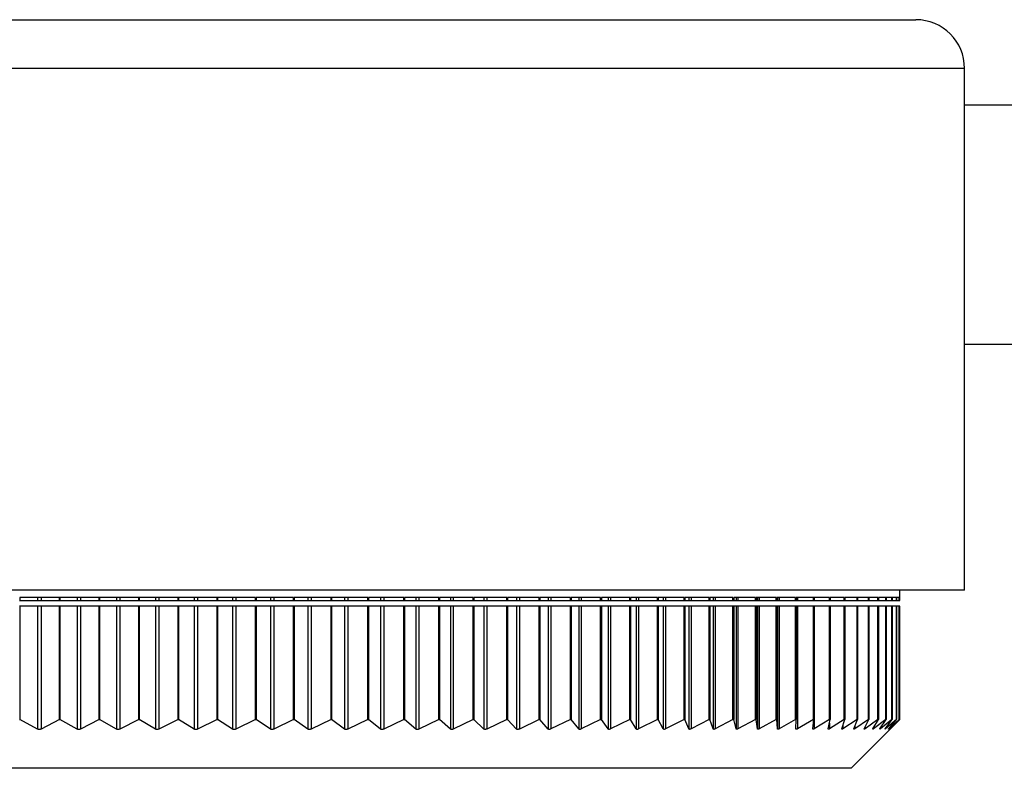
# Model space of a CAD drawing. Header units: millimetres. Extents: x 397 to 966, y 350 to 700.
# Tile 11 of 31: x 642.85 to 650.93, y 350.26 to 356.4. Entities that reach past the tile are written whole.
import ezdxf

# ---------------------------------------------------------------- set-up
doc = ezdxf.new("R2010")
doc.units = ezdxf.units.MM

msp = doc.modelspace()

# ---------------------------------------------------------------- linework, layer by layer
at = {"color": 7, "linetype": 'Continuous', "lineweight": 25}
for p, q in [((634.999, 356.4026), (644.2664, 356.4026)), ((644.2664, 356.4026), (650.199, 356.4026)), ((650.599, 351.7226), (650.599, 356.0026)), ((680.0222, 355.7026), (650.599, 355.7026)), ((650.599, 353.7426), (680.0369, 353.7426)), ((644.3542, 351.7226), (634.599, 351.7226)), ((650.599, 351.7226), (644.3542, 351.7226)), ((650.069, 351.6382), (650.069, 351.7226)), ((642.8479, 351.6382), (642.8504, 351.6382)), ((643.1756, 351.6626), (642.8504, 351.6626)), ((642.8504, 351.6626), (642.8504, 351.6382)), ((642.8504, 351.6382), (642.9963, 351.6382)), ((642.9963, 351.6626), (642.9963, 351.6382)), ((642.9963, 351.6382), (643.0243, 351.6382)), ((643.0243, 351.6626), (643.0243, 351.6382)), ((643.0243, 351.6382), (643.1756, 351.6382)), ((643.1756, 351.6382), (643.1756, 351.6626)), ((643.1756, 351.6382), (643.1783, 351.6382)), ((643.5021, 351.6626), (643.1783, 351.6626)), ((643.1783, 351.6626), (643.1783, 351.6382)), ((643.1783, 351.6382), (643.3202, 351.6382)), ((643.3202, 351.6626), (643.3202, 351.6382)), ((643.3202, 351.6382), (643.3481, 351.6382)), ((643.3481, 351.6626), (643.3481, 351.6382)), ((643.3481, 351.6382), (643.5021, 351.6382)), ((643.5021, 351.6382), (643.5021, 351.6626)), ((643.5021, 351.6382), (643.5051, 351.6382)), ((643.8268, 351.6626), (643.5051, 351.6626)), ((643.5051, 351.6626), (643.5051, 351.6382)), ((643.5051, 351.6382), (643.6427, 351.6382)), ((643.6427, 351.6626), (643.6427, 351.6382)), ((643.6427, 351.6382), (643.6704, 351.6382)), ((643.6704, 351.6626), (643.6704, 351.6382)), ((643.6704, 351.6382), (643.8268, 351.6382)), ((643.8268, 351.6382), (643.8268, 351.6626)), ((643.8268, 351.6382), (643.8301, 351.6382)), ((644.1492, 351.6626), (643.8301, 351.6626)), ((643.8301, 351.6626), (643.8301, 351.6382)), ((643.8301, 351.6382), (643.9632, 351.6382)), ((643.9632, 351.6626), (643.9632, 351.6382)), ((643.9632, 351.6382), (643.9907, 351.6382)), ((643.9907, 351.6626), (643.9907, 351.6382)), ((643.9907, 351.6382), (644.1492, 351.6382)), ((644.1492, 351.6382), (644.1492, 351.6626)), ((644.1492, 351.6382), (644.1528, 351.6382)), ((644.4686, 351.6626), (644.1528, 351.6626)), ((644.1528, 351.6626), (644.1528, 351.6382)), ((644.1528, 351.6382), (644.281, 351.6382)), ((644.281, 351.6626), (644.281, 351.6382)), ((644.281, 351.6382), (644.3083, 351.6382)), ((644.3083, 351.6626), (644.3083, 351.6382)), ((644.3083, 351.6382), (644.4686, 351.6382)), ((644.4686, 351.6382), (644.4686, 351.6626)), ((644.4686, 351.6382), (644.4724, 351.6382)), ((644.7844, 351.6626), (644.4724, 351.6626)), ((644.4724, 351.6626), (644.4724, 351.6382)), ((644.4724, 351.6382), (644.5956, 351.6382)), ((644.5956, 351.6626), (644.5956, 351.6382)), ((644.5956, 351.6382), (644.6226, 351.6382)), ((644.6226, 351.6626), (644.6226, 351.6382)), ((644.6226, 351.6382), (644.7844, 351.6382)), ((644.7844, 351.6382), (644.7844, 351.6626)), ((644.7844, 351.6382), (644.7885, 351.6382)), ((645.0959, 351.6626), (644.7885, 351.6626)), ((644.7885, 351.6626), (644.7885, 351.6382)), ((644.7885, 351.6382), (644.9063, 351.6382)), ((644.9063, 351.6626), (644.9063, 351.6382)), ((644.9063, 351.6382), (644.933, 351.6382)), ((644.933, 351.6626), (644.933, 351.6382)), ((644.933, 351.6382), (645.0959, 351.6382)), ((645.0959, 351.6382), (645.0959, 351.6626)), ((645.0959, 351.6382), (645.1003, 351.6382)), ((645.4026, 351.6626), (645.1003, 351.6626)), ((645.1003, 351.6626), (645.1003, 351.6382)), ((645.1003, 351.6382), (645.2126, 351.6382)), ((645.2126, 351.6626), (645.2126, 351.6382)), ((645.2126, 351.6382), (645.2389, 351.6382)), ((645.2389, 351.6626), (645.2389, 351.6382)), ((645.2389, 351.6382), (645.4026, 351.6382)), ((645.4026, 351.6382), (645.4026, 351.6626)), ((645.4026, 351.6382), (645.4072, 351.6382)), ((645.7039, 351.6626), (645.4072, 351.6626)), ((645.4072, 351.6626), (645.4072, 351.6382)), ((645.4072, 351.6382), (645.5139, 351.6382)), ((645.5139, 351.6626), (645.5139, 351.6382)), ((645.5139, 351.6382), (645.5397, 351.6382)), ((645.5397, 351.6626), (645.5397, 351.6382)), ((645.5397, 351.6382), (645.7039, 351.6382)), ((645.7039, 351.6382), (645.7039, 351.6626)), ((645.7039, 351.6382), (645.7088, 351.6382)), ((645.9992, 351.6626), (645.7088, 351.6626)), ((645.7088, 351.6626), (645.7088, 351.6382)), ((645.7088, 351.6382), (645.8095, 351.6382)), ((645.8095, 351.6626), (645.8095, 351.6382)), ((645.8095, 351.6382), (645.8348, 351.6382)), ((645.8348, 351.6626), (645.8348, 351.6382)), ((645.8348, 351.6382), (645.9992, 351.6382)), ((645.9992, 351.6382), (645.9992, 351.6626)), ((645.9992, 351.6382), (646.0043, 351.6382)), ((646.288, 351.6626), (646.0043, 351.6626)), ((646.0043, 351.6626), (646.0043, 351.6382)), ((646.0043, 351.6382), (646.099, 351.6382)), ((646.099, 351.6626), (646.099, 351.6382)), ((646.099, 351.6382), (646.1237, 351.6382)), ((646.1237, 351.6626), (646.1237, 351.6382)), ((646.1237, 351.6382), (646.288, 351.6382)), ((646.288, 351.6382), (646.288, 351.6626)), ((646.288, 351.6382), (646.2932, 351.6382)), ((646.5696, 351.6626), (646.2932, 351.6626)), ((646.2932, 351.6626), (646.2932, 351.6382)), ((646.2932, 351.6382), (646.3817, 351.6382)), ((646.3817, 351.6626), (646.3817, 351.6382)), ((646.3817, 351.6382), (646.4058, 351.6382)), ((646.4058, 351.6626), (646.4058, 351.6382)), ((646.4058, 351.6382), (646.5696, 351.6382)), ((646.5696, 351.6382), (646.5696, 351.6626)), ((646.5696, 351.6382), (646.575, 351.6382)), ((646.8435, 351.6626), (646.575, 351.6626)), ((646.575, 351.6626), (646.575, 351.6382)), ((646.575, 351.6382), (646.657, 351.6382)), ((646.657, 351.6626), (646.657, 351.6382)), ((646.657, 351.6382), (646.6805, 351.6382)), ((646.6805, 351.6626), (646.6805, 351.6382)), ((646.6805, 351.6382), (646.8435, 351.6382)), ((646.8435, 351.6382), (646.8435, 351.6626)), ((646.8435, 351.6382), (646.8491, 351.6382)), ((647.1093, 351.6626), (646.8491, 351.6626)), ((646.8491, 351.6626), (646.8491, 351.6382)), ((646.8491, 351.6382), (646.9246, 351.6382)), ((646.9246, 351.6626), (646.9246, 351.6382)), ((646.9246, 351.6382), (646.9474, 351.6382)), ((646.9474, 351.6626), (646.9474, 351.6382)), ((646.9474, 351.6382), (647.1093, 351.6382)), ((647.1093, 351.6382), (647.1093, 351.6626)), ((647.1093, 351.6382), (647.115, 351.6382)), ((647.3664, 351.6626), (647.115, 351.6626)), ((647.115, 351.6626), (647.115, 351.6382)), ((647.115, 351.6382), (647.1838, 351.6382)), ((647.1838, 351.6626), (647.1838, 351.6382)), ((647.1838, 351.6382), (647.2058, 351.6382)), ((647.2058, 351.6626), (647.2058, 351.6382)), ((647.2058, 351.6382), (647.3664, 351.6382)), ((647.3664, 351.6382), (647.3664, 351.6626)), ((647.3664, 351.6382), (647.3722, 351.6382)), ((647.6143, 351.6626), (647.3722, 351.6626)), ((647.3722, 351.6626), (647.3722, 351.6382)), ((647.3722, 351.6382), (647.4342, 351.6382)), ((647.4342, 351.6626), (647.4342, 351.6382)), ((647.4342, 351.6382), (647.4554, 351.6382)), ((647.4554, 351.6626), (647.4554, 351.6382)), ((647.4554, 351.6382), (647.6143, 351.6382)), ((647.6143, 351.6382), (647.6143, 351.6626)), ((647.6143, 351.6382), (647.6201, 351.6382)), ((647.8525, 351.6626), (647.6201, 351.6626)), ((647.6201, 351.6626), (647.6201, 351.6382)), ((647.6201, 351.6382), (647.6752, 351.6382)), ((647.6752, 351.6626), (647.6752, 351.6382)), ((647.6752, 351.6382), (647.6956, 351.6382)), ((647.6956, 351.6626), (647.6956, 351.6382)), ((647.6956, 351.6382), (647.8525, 351.6382)), ((647.8525, 351.6382), (647.8525, 351.6626)), ((647.8525, 351.6382), (647.8584, 351.6382)), ((648.0805, 351.6626), (647.8584, 351.6626)), ((647.8584, 351.6626), (647.8584, 351.6382)), ((647.8584, 351.6382), (647.9064, 351.6382)), ((647.9064, 351.6626), (647.9064, 351.6382)), ((647.9064, 351.6382), (647.926, 351.6382)), ((647.926, 351.6626), (647.926, 351.6382)), ((647.926, 351.6382), (648.0805, 351.6382)), ((648.0805, 351.6382), (648.0805, 351.6626)), ((648.0805, 351.6382), (648.0864, 351.6382)), ((648.298, 351.6626), (648.0864, 351.6626)), ((648.0864, 351.6626), (648.0864, 351.6382)), ((648.0864, 351.6382), (648.1274, 351.6382)), ((648.1274, 351.6626), (648.1274, 351.6382)), ((648.1274, 351.6382), (648.1461, 351.6382)), ((648.1461, 351.6626), (648.1461, 351.6382)), ((648.1461, 351.6382), (648.298, 351.6382)), ((648.298, 351.6382), (648.298, 351.6626)), ((648.298, 351.6382), (648.3039, 351.6382)), ((648.5045, 351.6626), (648.3039, 351.6626)), ((648.3039, 351.6626), (648.3039, 351.6382)), ((648.3039, 351.6382), (648.3378, 351.6382)), ((648.3378, 351.6626), (648.3378, 351.6382)), ((648.3378, 351.6382), (648.3555, 351.6382)), ((648.3555, 351.6626), (648.3555, 351.6382)), ((648.3555, 351.6382), (648.5045, 351.6382)), ((648.5045, 351.6382), (648.5045, 351.6626)), ((648.5045, 351.6382), (648.5103, 351.6382)), ((648.6996, 351.6626), (648.5103, 351.6626)), ((648.5103, 351.6626), (648.5103, 351.6382)), ((648.5103, 351.6382), (648.537, 351.6382)), ((648.537, 351.6626), (648.537, 351.6382)), ((648.537, 351.6382), (648.5538, 351.6382)), ((648.5538, 351.6626), (648.5538, 351.6382)), ((648.5538, 351.6382), (648.6996, 351.6382)), ((648.6996, 351.6382), (648.6996, 351.6626)), ((648.6996, 351.6382), (648.7053, 351.6382)), ((648.883, 351.6626), (648.7053, 351.6626)), ((648.7053, 351.6626), (648.7053, 351.6382)), ((648.7053, 351.6382), (648.7248, 351.6382)), ((648.7248, 351.6626), (648.7248, 351.6382)), ((648.7248, 351.6382), (648.7406, 351.6382)), ((648.7406, 351.6626), (648.7406, 351.6382)), ((648.7406, 351.6382), (648.883, 351.6382)), ((648.883, 351.6382), (648.883, 351.6626)), ((648.883, 351.6382), (648.8885, 351.6382)), ((649.0542, 351.6626), (648.8885, 351.6626)), ((648.8885, 351.6626), (648.8885, 351.6382)), ((648.8885, 351.6382), (648.9008, 351.6382)), ((648.9008, 351.6626), (648.9008, 351.6382)), ((648.9008, 351.6382), (648.9155, 351.6382)), ((648.9155, 351.6626), (648.9155, 351.6382)), ((648.9155, 351.6382), (649.0542, 351.6382)), ((649.0542, 351.6382), (649.0542, 351.6626)), ((649.0542, 351.6382), (649.0596, 351.6382)), ((649.213, 351.6626), (649.0596, 351.6626)), ((649.0596, 351.6626), (649.0596, 351.6382)), ((649.0596, 351.6382), (649.0646, 351.6382)), ((649.0646, 351.6626), (649.0646, 351.6382)), ((649.0646, 351.6382), (649.0783, 351.6382)), ((649.0783, 351.6626), (649.0783, 351.6382)), ((649.0783, 351.6382), (649.213, 351.6382)), ((649.213, 351.6382), (649.213, 351.6626)), ((649.213, 351.6382), (649.2181, 351.6382)), ((649.359, 351.6626), (649.2181, 351.6626)), ((649.2181, 351.6626), (649.2181, 351.6382)), ((649.2181, 351.6382), (649.2285, 351.6382)), ((649.2285, 351.6626), (649.2285, 351.6382)), ((649.2285, 351.6382), (649.359, 351.6382)), ((649.359, 351.6382), (649.359, 351.6626)), ((649.359, 351.6382), (649.3639, 351.6382)), ((649.492, 351.6626), (649.3639, 351.6626)), ((649.3639, 351.6626), (649.3639, 351.6382)), ((649.3639, 351.6382), (649.366, 351.6382)), ((649.366, 351.6626), (649.366, 351.6382)), ((649.366, 351.6382), (649.492, 351.6382)), ((649.492, 351.6382), (649.492, 351.6626)), ((649.492, 351.6382), (649.4966, 351.6382)), ((649.6117, 351.6626), (649.4966, 351.6626)), ((649.4966, 351.6626), (649.4966, 351.6382)), ((649.4966, 351.6382), (649.6117, 351.6382)), ((649.6117, 351.6382), (649.6117, 351.6626)), ((649.6117, 351.6382), (649.6159, 351.6382)), ((649.7179, 351.6626), (649.6159, 351.6626)), ((649.6159, 351.6626), (649.6159, 351.6382)), ((649.6159, 351.6382), (649.7179, 351.6382)), ((649.7179, 351.6382), (649.7179, 351.6626)), ((649.7179, 351.6382), (649.7217, 351.6382)), ((649.8104, 351.6626), (649.7217, 351.6626)), ((649.7217, 351.6626), (649.7217, 351.6382)), ((649.7217, 351.6382), (649.8104, 351.6382)), ((649.8104, 351.6382), (649.8104, 351.6626)), ((649.8104, 351.6382), (649.8138, 351.6382)), ((649.889, 351.6626), (649.8138, 351.6626)), ((649.8138, 351.6626), (649.8138, 351.6382)), ((649.8138, 351.6382), (649.889, 351.6382)), ((649.889, 351.6382), (649.889, 351.6626)), ((649.889, 351.6382), (649.8919, 351.6382)), ((649.9535, 351.6626), (649.8919, 351.6626)), ((649.8919, 351.6626), (649.8919, 351.6382)), ((649.8919, 351.6382), (649.9535, 351.6382)), ((649.9535, 351.6382), (649.9535, 351.6626)), ((649.9535, 351.6382), (649.9559, 351.6382)), ((650.0038, 351.6626), (649.9559, 351.6626)), ((649.9559, 351.6626), (649.9559, 351.6382)), ((649.9559, 351.6382), (650.0038, 351.6382)), ((650.0038, 351.6382), (650.0038, 351.6626)), ((650.0038, 351.6382), (650.0057, 351.6382)), ((650.0399, 351.6626), (650.0057, 351.6626)), ((650.0057, 351.6626), (650.0057, 351.6382)), ((650.0057, 351.6382), (650.0399, 351.6382)), ((650.0399, 351.6382), (650.0399, 351.6626)), ((650.0399, 351.6382), (650.0412, 351.6382)), ((650.0616, 351.6626), (650.0412, 351.6626)), ((650.0412, 351.6626), (650.0412, 351.6382)), ((650.0412, 351.6382), (650.0616, 351.6382)), ((650.0616, 351.6382), (650.0616, 351.6626)), ((650.0616, 351.6382), (650.0623, 351.6382)), ((650.069, 351.6626), (650.0623, 351.6626)), ((650.0623, 351.6626), (650.0623, 351.6382)), ((650.0623, 351.6382), (650.069, 351.6382)), ((650.069, 351.6382), (650.069, 351.6626)), ((642.8504, 351.5917), (642.8479, 351.5917)), ((642.8504, 351.5917), (642.8504, 350.6626)), ((642.9963, 351.5917), (642.8504, 351.5917)), ((642.9963, 351.5917), (642.9963, 350.5837)), ((643.0243, 351.5917), (642.9963, 351.5917)), ((643.0243, 351.5917), (643.0243, 350.5838)), ((643.1756, 351.5917), (643.0243, 351.5917)), ((643.1756, 350.6626), (643.1756, 351.5917)), ((643.1783, 351.5917), (643.1756, 351.5917)), ((643.1783, 351.5917), (643.1783, 350.6626)), ((643.3202, 351.5917), (643.1783, 351.5917)), ((643.3202, 351.5917), (643.3202, 350.5838)), ((643.3481, 351.5917), (643.3202, 351.5917)), ((643.3481, 351.5917), (643.3481, 350.5839)), ((643.5021, 351.5917), (643.3481, 351.5917)), ((643.5021, 350.6626), (643.5021, 351.5917)), ((643.5051, 351.5917), (643.5021, 351.5917)), ((643.5051, 351.5917), (643.5051, 350.6626)), ((643.6427, 351.5917), (643.5051, 351.5917)), ((643.6427, 351.5917), (643.6427, 350.5838)), ((643.6704, 351.5917), (643.6427, 351.5917)), ((643.6704, 351.5917), (643.6704, 350.584)), ((643.8268, 351.5917), (643.6704, 351.5917)), ((643.8268, 350.6626), (643.8268, 351.5917)), ((643.8301, 351.5917), (643.8268, 351.5917)), ((643.8301, 351.5917), (643.8301, 350.6626)), ((643.9632, 351.5917), (643.8301, 351.5917)), ((643.9632, 351.5917), (643.9632, 350.5839)), ((643.9907, 351.5917), (643.9632, 351.5917)), ((643.9907, 351.5917), (643.9907, 350.584)), ((644.1492, 351.5917), (643.9907, 351.5917)), ((644.1492, 350.6626), (644.1492, 351.5917)), ((644.1528, 351.5917), (644.1492, 351.5917)), ((644.1528, 351.5917), (644.1528, 350.6626)), ((644.281, 351.5917), (644.1528, 351.5917)), ((644.281, 351.5917), (644.281, 350.584)), ((644.3083, 351.5917), (644.281, 351.5917)), ((644.3083, 351.5917), (644.3083, 350.5841)), ((644.4686, 351.5917), (644.3083, 351.5917)), ((644.4686, 350.6626), (644.4686, 351.5917)), ((644.4724, 351.5917), (644.4686, 351.5917)), ((644.4724, 351.5917), (644.4724, 350.6626)), ((644.5956, 351.5917), (644.4724, 351.5917)), ((644.5956, 351.5917), (644.5956, 350.5841)), ((644.6226, 351.5917), (644.5956, 351.5917)), ((644.6226, 351.5917), (644.6226, 350.5842)), ((644.7844, 351.5917), (644.6226, 351.5917)), ((644.7844, 350.6626), (644.7844, 351.5917)), ((644.7885, 351.5917), (644.7844, 351.5917)), ((644.7885, 351.5917), (644.7885, 350.6626)), ((644.9063, 351.5917), (644.7885, 351.5917)), ((644.9063, 351.5917), (644.9063, 350.5842)), ((644.933, 351.5917), (644.9063, 351.5917)), ((644.933, 351.5917), (644.933, 350.5843)), ((645.0959, 351.5917), (644.933, 351.5917)), ((645.0959, 350.6626), (645.0959, 351.5917)), ((645.1003, 351.5917), (645.0959, 351.5917)), ((645.1003, 351.5917), (645.1003, 350.6626)), ((645.2126, 351.5917), (645.1003, 351.5917)), ((645.2126, 351.5917), (645.2126, 350.5843)), ((645.2389, 351.5917), (645.2126, 351.5917)), ((645.2389, 351.5917), (645.2389, 350.5844)), ((645.4026, 351.5917), (645.2389, 351.5917)), ((645.4026, 350.6626), (645.4026, 351.5917)), ((645.4072, 351.5917), (645.4026, 351.5917)), ((645.4072, 351.5917), (645.4072, 350.6626)), ((645.5139, 351.5917), (645.4072, 351.5917)), ((645.5139, 351.5917), (645.5139, 350.5844)), ((645.5397, 351.5917), (645.5139, 351.5917)), ((645.5397, 351.5917), (645.5397, 350.5845)), ((645.7039, 351.5917), (645.5397, 351.5917)), ((645.7039, 350.6626), (645.7039, 351.5917)), ((645.7088, 351.5917), (645.7039, 351.5917)), ((645.7088, 351.5917), (645.7088, 350.6626)), ((645.8095, 351.5917), (645.7088, 351.5917)), ((645.8095, 351.5917), (645.8095, 350.5845)), ((645.8348, 351.5917), (645.8095, 351.5917)), ((645.8348, 351.5917), (645.8348, 350.5846)), ((645.9992, 351.5917), (645.8348, 351.5917)), ((645.9992, 350.6626), (645.9992, 351.5917)), ((646.0043, 351.5917), (645.9992, 351.5917)), ((646.0043, 351.5917), (646.0043, 350.6626)), ((646.099, 351.5917), (646.0043, 351.5917)), ((646.099, 351.5917), (646.099, 350.5846)), ((646.1237, 351.5917), (646.099, 351.5917)), ((646.1237, 351.5917), (646.1237, 350.5847)), ((646.288, 351.5917), (646.1237, 351.5917)), ((646.288, 350.6626), (646.288, 351.5917)), ((646.2932, 351.5917), (646.288, 351.5917)), ((646.2932, 351.5917), (646.2932, 350.6626)), ((646.3817, 351.5917), (646.2932, 351.5917)), ((646.3817, 351.5917), (646.3817, 350.5847)), ((646.4058, 351.5917), (646.3817, 351.5917)), ((646.4058, 351.5917), (646.4058, 350.5848)), ((646.5696, 351.5917), (646.4058, 351.5917)), ((646.5696, 350.6626), (646.5696, 351.5917)), ((646.575, 351.5917), (646.5696, 351.5917)), ((646.575, 351.5917), (646.575, 350.6626)), ((646.657, 351.5917), (646.575, 351.5917)), ((646.657, 351.5917), (646.657, 350.5848)), ((646.6805, 351.5917), (646.657, 351.5917)), ((646.6805, 351.5917), (646.6805, 350.5849)), ((646.8435, 351.5917), (646.6805, 351.5917)), ((646.8435, 350.6626), (646.8435, 351.5917)), ((646.8491, 351.5917), (646.8435, 351.5917)), ((646.8491, 351.5917), (646.8491, 350.6626)), ((646.9246, 351.5917), (646.8491, 351.5917)), ((646.9246, 351.5917), (646.9246, 350.5849)), ((646.9474, 351.5917), (646.9246, 351.5917)), ((646.9474, 351.5917), (646.9474, 350.585)), ((647.1093, 351.5917), (646.9474, 351.5917)), ((647.1093, 350.6626), (647.1093, 351.5917)), ((647.115, 351.5917), (647.1093, 351.5917)), ((647.115, 351.5917), (647.115, 350.6626)), ((647.1838, 351.5917), (647.115, 351.5917)), ((647.1838, 351.5917), (647.1838, 350.585)), ((647.2058, 351.5917), (647.1838, 351.5917)), ((647.2058, 351.5917), (647.2058, 350.5851)), ((647.3664, 351.5917), (647.2058, 351.5917)), ((647.3664, 350.6626), (647.3664, 351.5917)), ((647.3722, 351.5917), (647.3664, 351.5917)), ((647.3722, 351.5917), (647.3722, 350.6626)), ((647.4342, 351.5917), (647.3722, 351.5917)), ((647.4342, 351.5917), (647.4342, 350.5851)), ((647.4554, 351.5917), (647.4342, 351.5917)), ((647.4554, 351.5917), (647.4554, 350.5852)), ((647.6143, 351.5917), (647.4554, 351.5917)), ((647.6143, 350.6626), (647.6143, 351.5917)), ((647.6201, 351.5917), (647.6143, 351.5917)), ((647.6201, 351.5917), (647.6201, 350.6626)), ((647.6752, 351.5917), (647.6201, 351.5917)), ((647.6752, 351.5917), (647.6752, 350.5852)), ((647.6956, 351.5917), (647.6752, 351.5917)), ((647.6956, 351.5917), (647.6956, 350.5853)), ((647.8525, 351.5917), (647.6956, 351.5917)), ((647.8525, 350.6626), (647.8525, 351.5917)), ((647.8584, 351.5917), (647.8525, 351.5917)), ((647.8584, 351.5917), (647.8584, 350.6626)), ((647.9064, 351.5917), (647.8584, 351.5917)), ((647.9064, 351.5917), (647.9064, 350.5853)), ((647.926, 351.5917), (647.9064, 351.5917)), ((647.926, 351.5917), (647.926, 350.5854)), ((648.0805, 351.5917), (647.926, 351.5917)), ((648.0805, 350.6626), (648.0805, 351.5917)), ((648.0864, 351.5917), (648.0805, 351.5917)), ((648.0864, 351.5917), (648.0864, 350.6626)), ((648.1274, 351.5917), (648.0864, 351.5917)), ((648.1274, 351.5917), (648.1274, 350.5854)), ((648.1461, 351.5917), (648.1274, 351.5917)), ((648.1461, 351.5917), (648.1461, 350.5855)), ((648.298, 351.5917), (648.1461, 351.5917)), ((648.298, 350.6626), (648.298, 351.5917)), ((648.3039, 351.5917), (648.298, 351.5917)), ((648.3039, 351.5917), (648.3039, 350.6626)), ((648.3378, 351.5917), (648.3039, 351.5917)), ((648.3378, 351.5917), (648.3378, 350.5855)), ((648.3555, 351.5917), (648.3378, 351.5917)), ((648.3555, 351.5917), (648.3555, 350.5856)), ((648.5045, 351.5917), (648.3555, 351.5917)), ((648.5045, 350.6626), (648.5045, 351.5917)), ((648.5103, 351.5917), (648.5045, 351.5917)), ((648.5103, 351.5917), (648.5103, 350.6626)), ((648.537, 351.5917), (648.5103, 351.5917)), ((648.537, 351.5917), (648.537, 350.5856)), ((648.5538, 351.5917), (648.537, 351.5917)), ((648.5538, 351.5917), (648.5538, 350.5857)), ((648.6996, 351.5917), (648.5538, 351.5917)), ((648.6996, 350.6626), (648.6996, 351.5917)), ((648.7053, 351.5917), (648.6996, 351.5917)), ((648.7053, 351.5917), (648.7053, 350.6626)), ((648.7248, 351.5917), (648.7053, 351.5917)), ((648.7248, 351.5917), (648.7248, 350.5857)), ((648.7406, 351.5917), (648.7248, 351.5917)), ((648.7406, 351.5917), (648.7406, 350.5858)), ((648.883, 351.5917), (648.7406, 351.5917)), ((648.883, 350.6626), (648.883, 351.5917)), ((648.8885, 351.5917), (648.883, 351.5917)), ((648.8885, 351.5917), (648.8885, 350.6626)), ((648.9008, 351.5917), (648.8885, 351.5917)), ((648.9008, 351.5917), (648.9008, 350.5858)), ((648.9155, 351.5917), (648.9008, 351.5917)), ((648.9155, 351.5917), (648.9155, 350.5859)), ((649.0542, 351.5917), (648.9155, 351.5917)), ((649.0542, 350.6626), (649.0542, 351.5917)), ((649.0596, 351.5917), (649.0542, 351.5917)), ((649.0596, 351.5917), (649.0596, 350.6626)), ((649.0646, 351.5917), (649.0596, 351.5917)), ((649.0646, 351.5917), (649.0646, 350.5859)), ((649.0783, 351.5917), (649.0646, 351.5917)), ((649.0783, 351.5917), (649.0783, 350.586)), ((649.213, 351.5917), (649.0783, 351.5917)), ((649.213, 350.6626), (649.213, 351.5917)), ((649.2181, 351.5917), (649.213, 351.5917)), ((649.2181, 351.5917), (649.2181, 350.6626)), ((649.2285, 351.5917), (649.2181, 351.5917)), ((649.2285, 351.5917), (649.2285, 350.5861)), ((649.359, 351.5917), (649.2285, 351.5917)), ((649.359, 350.6626), (649.359, 351.5917)), ((649.3639, 351.5917), (649.359, 351.5917)), ((649.3639, 351.5917), (649.3639, 350.6626)), ((649.366, 351.5917), (649.3639, 351.5917)), ((649.366, 351.5917), (649.366, 350.5862)), ((649.492, 351.5917), (649.366, 351.5917)), ((649.492, 350.6626), (649.492, 351.5917)), ((649.4966, 351.5917), (649.492, 351.5917)), ((649.4966, 351.5917), (649.4966, 350.6626)), ((649.6117, 351.5917), (649.4966, 351.5917)), ((649.6117, 350.6626), (649.6117, 351.5917)), ((649.6159, 351.5917), (649.6117, 351.5917)), ((649.6159, 351.5917), (649.6159, 350.6626)), ((649.7179, 351.5917), (649.6159, 351.5917)), ((649.7179, 350.6626), (649.7179, 351.5917)), ((649.7217, 351.5917), (649.7179, 351.5917)), ((649.7217, 351.5917), (649.7217, 350.6626)), ((649.8104, 351.5917), (649.7217, 351.5917)), ((649.8104, 350.6626), (649.8104, 351.5917)), ((649.8138, 351.5917), (649.8104, 351.5917)), ((649.8138, 351.5917), (649.8138, 350.6626)), ((649.889, 351.5917), (649.8138, 351.5917)), ((649.889, 350.6626), (649.889, 351.5917)), ((649.8919, 351.5917), (649.889, 351.5917)), ((649.8919, 351.5917), (649.8919, 350.6626)), ((649.9535, 351.5917), (649.8919, 351.5917)), ((649.9535, 350.6626), (649.9535, 351.5917)), ((649.9559, 351.5917), (649.9535, 351.5917)), ((649.9559, 351.5917), (649.9559, 350.6626)), ((650.0038, 351.5917), (649.9559, 351.5917)), ((650.0038, 350.6626), (650.0038, 351.5917)), ((650.0057, 351.5917), (650.0038, 351.5917)), ((650.0057, 351.5917), (650.0057, 350.6626)), ((650.0399, 351.5917), (650.0057, 351.5917)), ((650.0399, 350.6626), (650.0399, 351.5917)), ((650.0412, 351.5917), (650.0399, 351.5917)), ((650.0412, 351.5917), (650.0412, 350.6626)), ((650.0616, 351.5917), (650.0412, 351.5917)), ((650.0616, 350.6626), (650.0616, 351.5917)), ((650.0623, 351.5917), (650.0616, 351.5917)), ((650.0623, 351.5917), (650.0623, 350.6626)), ((650.069, 351.5917), (650.0623, 351.5917)), ((650.069, 350.6626), (650.069, 351.5917)), ((642.8479, 350.6626), (642.8504, 350.6626)), ((642.9963, 350.5837), (642.8504, 350.6626)), ((643.1756, 350.6626), (643.0243, 350.5838)), ((643.1756, 350.6626), (643.1783, 350.6626)), ((643.3202, 350.5838), (643.1783, 350.6626)), ((643.5021, 350.6626), (643.3481, 350.5839)), ((643.5021, 350.6626), (643.5051, 350.6626)), ((643.6427, 350.5838), (643.5051, 350.6626)), ((643.8268, 350.6626), (643.6704, 350.584)), ((643.8268, 350.6626), (643.8301, 350.6626)), ((643.9632, 350.5839), (643.8301, 350.6626)), ((644.1492, 350.6626), (643.9907, 350.584)), ((644.1492, 350.6626), (644.1528, 350.6626)), ((644.281, 350.584), (644.1528, 350.6626)), ((644.4686, 350.6626), (644.3083, 350.5841)), ((644.4686, 350.6626), (644.4724, 350.6626)), ((644.5956, 350.5841), (644.4724, 350.6626)), ((644.7844, 350.6626), (644.6226, 350.5842)), ((644.7844, 350.6626), (644.7885, 350.6626)), ((644.9063, 350.5842), (644.7885, 350.6626)), ((645.0959, 350.6626), (644.933, 350.5843)), ((645.0959, 350.6626), (645.1003, 350.6626)), ((645.2126, 350.5843), (645.1003, 350.6626)), ((645.4026, 350.6626), (645.2389, 350.5844)), ((645.4026, 350.6626), (645.4072, 350.6626)), ((645.5139, 350.5844), (645.4072, 350.6626)), ((645.7039, 350.6626), (645.5397, 350.5845)), ((645.7039, 350.6626), (645.7088, 350.6626)), ((645.8095, 350.5845), (645.7088, 350.6626)), ((645.9992, 350.6626), (645.8348, 350.5846)), ((645.9992, 350.6626), (646.0043, 350.6626)), ((646.099, 350.5846), (646.0043, 350.6626)), ((646.288, 350.6626), (646.1237, 350.5847)), ((646.288, 350.6626), (646.2932, 350.6626)), ((646.3817, 350.5847), (646.2932, 350.6626)), ((646.5696, 350.6626), (646.4058, 350.5848)), ((646.5696, 350.6626), (646.575, 350.6626)), ((646.657, 350.5848), (646.575, 350.6626)), ((646.8435, 350.6626), (646.6805, 350.5849)), ((646.8435, 350.6626), (646.8491, 350.6626)), ((646.9246, 350.5849), (646.8491, 350.6626)), ((647.1093, 350.6626), (646.9474, 350.585)), ((647.1093, 350.6626), (647.115, 350.6626)), ((647.1838, 350.585), (647.115, 350.6626)), ((647.3664, 350.6626), (647.2058, 350.5851)), ((647.3664, 350.6626), (647.3722, 350.6626)), ((647.4342, 350.5851), (647.3722, 350.6626)), ((647.6143, 350.6626), (647.4554, 350.5852)), ((647.6143, 350.6626), (647.6201, 350.6626)), ((647.6752, 350.5852), (647.6201, 350.6626)), ((647.8525, 350.6626), (647.6956, 350.5853)), ((647.8525, 350.6626), (647.8584, 350.6626)), ((647.9064, 350.5853), (647.8584, 350.6626)), ((648.0805, 350.6626), (647.926, 350.5854)), ((648.0805, 350.6626), (648.0864, 350.6626)), ((648.1274, 350.5854), (648.0864, 350.6626)), ((648.298, 350.6626), (648.1461, 350.5855)), ((648.298, 350.6626), (648.3039, 350.6626)), ((648.3378, 350.5855), (648.3039, 350.6626)), ((648.5045, 350.6626), (648.3555, 350.5856)), ((648.5045, 350.6626), (648.5103, 350.6626)), ((648.537, 350.5856), (648.5103, 350.6626)), ((648.6996, 350.6626), (648.5538, 350.5857)), ((648.6996, 350.6626), (648.7053, 350.6626)), ((648.7248, 350.5857), (648.7053, 350.6626)), ((648.883, 350.6626), (648.7406, 350.5858)), ((648.883, 350.6626), (648.8885, 350.6626)), ((648.9008, 350.5858), (648.8885, 350.6626)), ((649.0542, 350.6626), (648.9155, 350.5859)), ((649.0542, 350.6626), (649.0596, 350.6626)), ((649.0646, 350.5859), (649.0596, 350.6626)), ((649.213, 350.6626), (649.0783, 350.586)), ((649.213, 350.6626), (649.2181, 350.6626)), ((649.2159, 350.586), (649.2181, 350.6626)), ((649.359, 350.6626), (649.2285, 350.5861)), ((649.3545, 350.5861), (649.3639, 350.6626)), ((649.359, 350.6626), (649.3639, 350.6626)), ((649.492, 350.6626), (649.366, 350.5862)), ((649.48, 350.5862), (649.4966, 350.6626)), ((649.6117, 350.6626), (649.4904, 350.5863)), ((649.492, 350.6626), (649.4966, 350.6626)), ((649.5923, 350.5863), (649.6159, 350.6626)), ((649.7179, 350.6626), (649.6015, 350.5864)), ((649.6117, 350.6626), (649.6159, 350.6626)), ((649.669, 350.2626), (650.069, 350.6626)), ((649.691, 350.5864), (649.7217, 350.6626)), ((649.8104, 350.6626), (649.699, 350.5865)), ((649.7179, 350.6626), (649.7217, 350.6626)), ((649.7761, 350.5865), (649.8138, 350.6626)), ((649.889, 350.6626), (649.7829, 350.5866)), ((649.8104, 350.6626), (649.8138, 350.6626)), ((649.8473, 350.5866), (649.8919, 350.6626)), ((649.9535, 350.6626), (649.8529, 350.5867)), ((649.889, 350.6626), (649.8919, 350.6626)), ((649.9046, 350.5867), (649.9559, 350.6626)), ((650.0038, 350.6626), (649.909, 350.5868)), ((649.9477, 350.5868), (650.0057, 350.6626)), ((650.0399, 350.6626), (649.9509, 350.5869)), ((649.9535, 350.6626), (649.9559, 350.6626)), ((649.9766, 350.5869), (650.0412, 350.6626)), ((650.0616, 350.6626), (649.9786, 350.587)), ((649.9913, 350.5869), (650.0623, 350.6626)), ((650.069, 350.6626), (649.9921, 350.5871)), ((650.0038, 350.6626), (650.0057, 350.6626)), ((650.0399, 350.6626), (650.0412, 350.6626)), ((650.0616, 350.6626), (650.0623, 350.6626)), ((650.069, 350.6626), (650.069, 350.6626)), ((649.669, 350.2626), (637.8556, 350.2626))]:
    msp.add_line(p, q, dxfattribs=at)
at = {"color": 8, "linetype": 'Continuous', "lineweight": 25}
for p, q in [((644.3542, 356.0026), (634.599, 356.0026)), ((650.599, 356.0026), (644.3542, 356.0026)), ((649.4904, 350.6339), (649.4904, 350.5863)), ((649.6015, 350.6159), (649.6015, 350.5864)), ((649.699, 350.6063), (649.699, 350.5865)), ((649.7829, 350.6003), (649.7829, 350.5866)), ((649.8529, 350.5962), (649.8529, 350.5867)), ((649.909, 350.5932), (649.909, 350.5868)), ((649.9509, 350.5909), (649.9509, 350.5869)), ((649.9786, 350.5892), (649.9786, 350.587))]:
    msp.add_line(p, q, dxfattribs=at)
at = {"color": 7, "linetype": 'Continuous', "lineweight": 25}
msp.add_arc((650.199, 356.0026), 0.4, 0, 90, dxfattribs=at)
for points, knots in [([(643.0243, 350.5838), (643.022, 350.5828), (643.0174, 350.5808), (643.0094, 350.58), (643.0021, 350.581), (642.9982, 350.5828), (642.9963, 350.5837)], [0, 0, 0, 0, 0.263992, 0.530866, 0.777284, 1, 1, 1, 1]), ([(643.3481, 350.5839), (643.3458, 350.5829), (643.341, 350.5809), (643.3331, 350.5801), (643.3258, 350.5811), (643.322, 350.5829), (643.3202, 350.5838)], [0, 0, 0, 0, 0.263974, 0.530852, 0.777273, 1, 1, 1, 1]), ([(643.6704, 350.584), (643.6681, 350.583), (643.6633, 350.5809), (643.6553, 350.5802), (643.6482, 350.5812), (643.6444, 350.583), (643.6427, 350.5838)], [0, 0, 0, 0, 0.263952, 0.530836, 0.777259, 1, 1, 1, 1]), ([(643.9907, 350.584), (643.9883, 350.583), (643.9835, 350.581), (643.9755, 350.5802), (643.9685, 350.5813), (643.9649, 350.5831), (643.9632, 350.5839)], [0, 0, 0, 0, 0.263927, 0.530817, 0.777242, 1, 1, 1, 1]), ([(644.3083, 350.5841), (644.3059, 350.5831), (644.301, 350.5811), (644.2931, 350.5803), (644.2861, 350.5814), (644.2827, 350.5832), (644.281, 350.584)], [0, 0, 0, 0, 0.263898, 0.530795, 0.777223, 1, 1, 1, 1]), ([(644.6226, 350.5842), (644.6202, 350.5832), (644.6152, 350.5812), (644.6074, 350.5804), (644.6006, 350.5815), (644.5972, 350.5832), (644.5956, 350.5841)], [0, 0, 0, 0, 0.263864, 0.530768, 0.7772, 1, 1, 1, 1]), ([(644.933, 350.5843), (644.9305, 350.5833), (644.9256, 350.5813), (644.9178, 350.5805), (644.9111, 350.5816), (644.9079, 350.5833), (644.9063, 350.5842)], [0, 0, 0, 0, 0.263826, 0.530738, 0.777173, 1, 1, 1, 1]), ([(645.2389, 350.5844), (645.2364, 350.5834), (645.2315, 350.5814), (645.2238, 350.5806), (645.2172, 350.5816), (645.2141, 350.5834), (645.2126, 350.5843)], [0, 0, 0, 0, 0.263783, 0.530703, 0.777142, 1, 1, 1, 1]), ([(645.5397, 350.5845), (645.5372, 350.5835), (645.5323, 350.5815), (645.5247, 350.5807), (645.5183, 350.5817), (645.5153, 350.5835), (645.5139, 350.5844)], [0, 0, 0, 0, 0.2637333, 0.5306636, 0.7771063, 1, 1, 1, 1]), ([(645.8348, 350.5846), (645.8324, 350.5836), (645.8274, 350.5816), (645.8199, 350.5808), (645.8137, 350.5818), (645.8109, 350.5836), (645.8095, 350.5845)], [0, 0, 0, 0, 0.263677, 0.530618, 0.777065, 1, 1, 1, 1]), ([(646.1237, 350.5847), (646.1212, 350.5837), (646.1163, 350.5817), (646.1089, 350.5809), (646.1029, 350.5819), (646.1002, 350.5837), (646.099, 350.5846)], [0, 0, 0, 0, 0.263613, 0.530566, 0.777018, 1, 1, 1, 1]), ([(646.4058, 350.5848), (646.4033, 350.5838), (646.3984, 350.5818), (646.3912, 350.581), (646.3854, 350.582), (646.3829, 350.5838), (646.3817, 350.5847)], [0, 0, 0, 0, 0.26354, 0.530506, 0.776965, 1, 1, 1, 1]), ([(646.6805, 350.5849), (646.6781, 350.5839), (646.6732, 350.5819), (646.6661, 350.5811), (646.6605, 350.5821), (646.6582, 350.5839), (646.657, 350.5848)], [0, 0, 0, 0, 0.263632, 0.530583, 0.777035, 1, 1, 1, 1]), ([(646.9474, 350.585), (646.945, 350.584), (646.9401, 350.582), (646.9332, 350.5812), (646.9279, 350.5822), (646.9256, 350.584), (646.9246, 350.5849)], [0, 0, 0, 0, 0.263695, 0.530636, 0.777084, 1, 1, 1, 1]), ([(647.2058, 350.5851), (647.2035, 350.5841), (647.1987, 350.5821), (647.192, 350.5813), (647.1868, 350.5823), (647.1848, 350.5841), (647.1838, 350.585)], [0, 0, 0, 0, 0.263751, 0.530683, 0.777127, 1, 1, 1, 1]), ([(647.4554, 350.5852), (647.4531, 350.5842), (647.4483, 350.5822), (647.4418, 350.5814), (647.4369, 350.5825), (647.4351, 350.5842), (647.4342, 350.5851)], [0, 0, 0, 0, 0.2638, 0.530724, 0.777164, 1, 1, 1, 1]), ([(647.6956, 350.5853), (647.6933, 350.5843), (647.6886, 350.5823), (647.6823, 350.5815), (647.6777, 350.5826), (647.676, 350.5843), (647.6752, 350.5852)], [0, 0, 0, 0, 0.263844, 0.53076, 0.777197, 1, 1, 1, 1]), ([(647.926, 350.5854), (647.9237, 350.5844), (647.9191, 350.5824), (647.9131, 350.5816), (647.9087, 350.5827), (647.9072, 350.5844), (647.9064, 350.5853)], [0, 0, 0, 0, 0.263882, 0.530792, 0.777226, 1, 1, 1, 1]), ([(648.1461, 350.5855), (648.1439, 350.5845), (648.1393, 350.5825), (648.1335, 350.5817), (648.1294, 350.5828), (648.1281, 350.5846), (648.1274, 350.5854)], [0, 0, 0, 0, 0.263915, 0.53082, 0.777252, 1, 1, 1, 1]), ([(648.3555, 350.5856), (648.3533, 350.5846), (648.3489, 350.5826), (648.3433, 350.5818), (648.3395, 350.5829), (648.3383, 350.5847), (648.3378, 350.5855)], [0, 0, 0, 0, 0.263945, 0.530844, 0.777274, 1, 1, 1, 1]), ([(648.5538, 350.5857), (648.5516, 350.5847), (648.5473, 350.5827), (648.542, 350.5819), (648.5384, 350.583), (648.5375, 350.5848), (648.537, 350.5856)], [0, 0, 0, 0, 0.26397, 0.530865, 0.777293, 1, 1, 1, 1]), ([(648.7406, 350.5858), (648.7385, 350.5848), (648.7343, 350.5828), (648.7292, 350.582), (648.7259, 350.5831), (648.7252, 350.5849), (648.7248, 350.5857)], [0, 0, 0, 0, 0.263992, 0.530883, 0.777309, 1, 1, 1, 1]), ([(648.9155, 350.5859), (648.9135, 350.5849), (648.9094, 350.5829), (648.9046, 350.5821), (648.9016, 350.5832), (648.9011, 350.585), (648.9008, 350.5858)], [0, 0, 0, 0, 0.264011, 0.530898, 0.777322, 1, 1, 1, 1]), ([(649.0783, 350.586), (649.0763, 350.585), (649.0723, 350.583), (649.0678, 350.5822), (649.0652, 350.5833), (649.0648, 350.5851), (649.0646, 350.5859)], [0, 0, 0, 0, 0.264026, 0.53091, 0.777333, 1, 1, 1, 1]), ([(649.2285, 350.5861), (649.2266, 350.5851), (649.2228, 350.5831), (649.2186, 350.5823), (649.2162, 350.5834), (649.216, 350.5852), (649.2159, 350.586)], [0, 0, 0, 0, 0.264039, 0.53092, 0.777342, 1, 1, 1, 1]), ([(649.366, 350.5862), (649.3641, 350.5852), (649.3605, 350.5832), (649.3565, 350.5824), (649.3545, 350.5835), (649.3545, 350.5853), (649.3545, 350.5861)], [0, 0, 0, 0, 0.264049, 0.530928, 0.777348, 1, 1, 1, 1]), ([(649.4904, 350.5863), (649.4886, 350.5853), (649.4851, 350.5833), (649.4815, 350.5825), (649.4798, 350.5836), (649.4799, 350.5854), (649.48, 350.5862)], [0, 0, 0, 0, 0.264056, 0.530933, 0.777352, 1, 1, 1, 1]), ([(649.6015, 350.5864), (649.5998, 350.5854), (649.5964, 350.5834), (649.5931, 350.5826), (649.5917, 350.5837), (649.5921, 350.5855), (649.5923, 350.5863)], [0, 0, 0, 0, 0.2640605, 0.5309355, 0.7773543, 1, 1, 1, 1]), ([(649.699, 350.5865), (649.6974, 350.5855), (649.6942, 350.5835), (649.6913, 350.5827), (649.6902, 350.5838), (649.6908, 350.5856), (649.691, 350.5864)], [0, 0, 0, 0, 0.264063, 0.530936, 0.777354, 1, 1, 1, 1]), ([(649.7829, 350.5866), (649.7814, 350.5856), (649.7784, 350.5836), (649.7757, 350.5828), (649.775, 350.5839), (649.7757, 350.5857), (649.7761, 350.5865)], [0, 0, 0, 0, 0.264062, 0.530934, 0.777352, 1, 1, 1, 1]), ([(649.8529, 350.5867), (649.8515, 350.5857), (649.8487, 350.5837), (649.8463, 350.5829), (649.8459, 350.584), (649.8469, 350.5858), (649.8473, 350.5866)], [0, 0, 0, 0, 0.264059, 0.530931, 0.777348, 1, 1, 1, 1]), ([(649.909, 350.5868), (649.9076, 350.5858), (649.9049, 350.5838), (649.903, 350.583), (649.9029, 350.5841), (649.904, 350.5859), (649.9046, 350.5867)], [0, 0, 0, 0, 0.264054, 0.530925, 0.777342, 1, 1, 1, 1]), ([(649.9509, 350.5869), (649.9496, 350.5859), (649.9471, 350.5839), (649.9455, 350.5831), (649.9457, 350.5842), (649.9471, 350.5859), (649.9477, 350.5868)], [0, 0, 0, 0, 0.264046, 0.530917, 0.777334, 1, 1, 1, 1]), ([(649.9786, 350.587), (649.9774, 350.586), (649.9751, 350.584), (649.9738, 350.5832), (649.9744, 350.5842), (649.9759, 350.586), (649.9766, 350.5869)], [0, 0, 0, 0, 0.2640352, 0.5309062, 0.7773234, 1, 1, 1, 1]), ([(649.9921, 350.5871), (649.991, 350.5861), (649.9889, 350.5841), (649.988, 350.5833), (649.9889, 350.5843), (649.9905, 350.5861), (649.9913, 350.5869)], [0, 0, 0, 0, 0.2640219, 0.5308934, 0.7773109, 1, 1, 1, 1])]:
    msp.add_open_spline(points, degree=3, knots=knots, dxfattribs=at)

doc.saveas('drawing.dxf')
